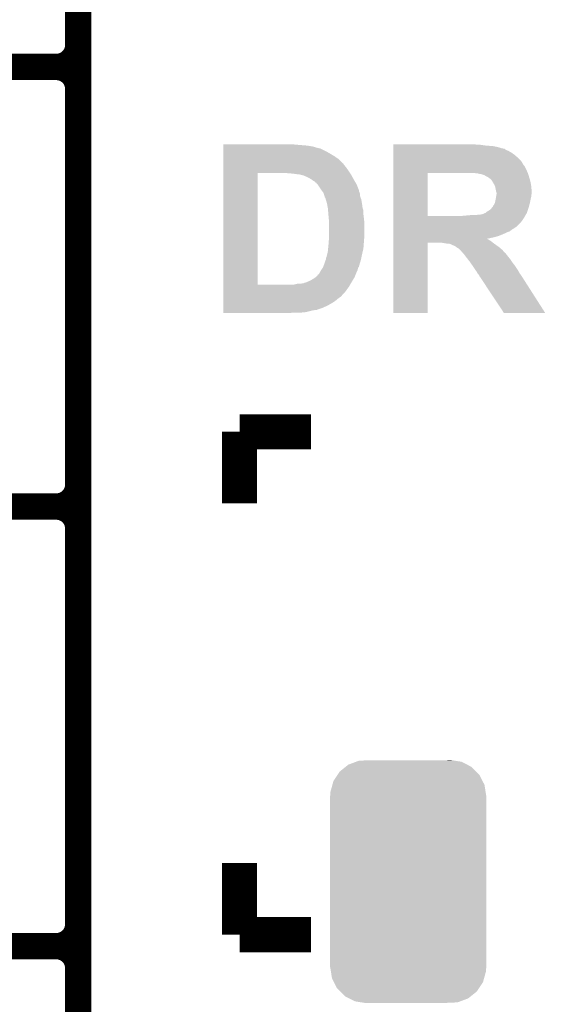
# Model space of a CAD drawing. Extents: x -4.5 to 27.4, y -3.9 to 53.4.
# Tile 13 of 43: x 3.7 to 6.7, y 11.1 to 16.8. Entities that reach past the tile are written whole.
import ezdxf

# ---------------------------------------------------------------- set-up
doc = ezdxf.new("R2010")
doc.units = 0
doc.layers.get('0').update_dxf_attribs({"linetype": 'CONTINUOUS'})
doc.layers.add('BRUSHLESS_28_CLICK_V101_GTO', color=11, linetype='CONTINUOUS')
doc.layers.add('BRUSHLESS_28_CLICK_V101_GTS', color=8, linetype='CONTINUOUS')

# ---------------------------------------------------------------- blocks, each defined once
blk = doc.blocks.new('CUSTOM_109')
for points in [[(-0.346054, 0.675314), (-0.301568, 0.692038), (0.3409, 0.675314), (0.308224, 0.692038)], [(-0.301568, 0.692038), (-0.285532, 0.698066), (0.308224, 0.692038), (0.27075, 0.698066)], [(-0.285532, 0.698066), (-0.220944, 0.70104), (0.27075, 0.698066), (0.25226, 0.70104)], [(0.220944, 0.70104), (0.244388, 0.702306), (0.25226, 0.70104), (0.244388, 0.702306)], [(-0.408632, 0.616798), (-0.396604, 0.634998), (0.411442, 0.616798), (0.39329, 0.634998)], [(-0.396604, 0.634998), (-0.362024, 0.662578), (0.39329, 0.634998), (0.365782, 0.662578)], [(-0.362024, 0.662578), (-0.346054, 0.675314), (0.365782, 0.662578), (0.3409, 0.675314)], [(-0.438318, 0.559164), (-0.432252, 0.581054), (0.44075, 0.559164), (0.42962, 0.581054)], [(-0.432252, 0.581054), (-0.408632, 0.616798), (0.42962, 0.581054), (0.411442, 0.616798)], [(-0.45085, 0.4953), (-0.449518, 0.518744), (0.45085, 0.4953), (0.447144, 0.518744)], [(-0.449518, 0.518744), (-0.438318, 0.559164), (0.447144, 0.518744), (0.44075, 0.559164)], [(-0.45212, -0.4953), (-0.45212, 0.4953), (0.45212, -0.4953), (0.45212, 0.4953)], [(-0.447142, -0.51874), (-0.45085, -0.4953), (0.449518, -0.51874), (0.45085, -0.4953)], [(-0.440752, -0.559164), (-0.447142, -0.51874), (0.438316, -0.559164), (0.449518, -0.51874)], [(-0.429622, -0.58105), (-0.440752, -0.559164), (0.432254, -0.58105), (0.438316, -0.559164)], [(-0.411444, -0.616798), (-0.429622, -0.58105), (0.40863, -0.616798), (0.432254, -0.58105)], [(-0.393292, -0.634996), (-0.411444, -0.616798), (0.396606, -0.634996), (0.40863, -0.616798)], [(-0.365784, -0.662578), (-0.393292, -0.634996), (0.362022, -0.662578), (0.396606, -0.634996)], [(-0.340906, -0.675312), (-0.365784, -0.662578), (0.346056, -0.675312), (0.362022, -0.662578)], [(-0.308228, -0.69204), (-0.340906, -0.675312), (0.301562, -0.69204), (0.346056, -0.675312)], [(-0.270764, -0.698066), (-0.308228, -0.69204), (0.285534, -0.698066), (0.301562, -0.69204)], [(-0.252274, -0.70104), (-0.270764, -0.698066), (0.220944, -0.70104), (0.285534, -0.698066)], [(-0.244392, -0.702308), (-0.252274, -0.70104), (-0.244392, -0.702308), (-0.220944, -0.70104)]]:
    blk.add_solid(points)

msp = doc.modelspace()

# ---------------------------------------------------------------- linework, layer by layer
at = {"layer": 'BRUSHLESS_28_CLICK_V101_GTO'}
for points, const_width in [([(4.0132, -0.5588), (4.0132, 18.3388)], 0.1524), ([(-1.27, 16.51), (3.8862, 16.51)], 0.1524), ([(-1.27, 16.51), (3.8862, 16.51)], 0.1524), ([(4.0132, 14.097), (4.0132, 16.383)], 0.1524), ([(4.94538, 14.4018), (5.3594, 14.4018)], 0.2032), ([(4.94538, 13.98778), (4.94538, 14.4018)], 0.2032), ([(-1.27, 13.97), (3.8862, 13.97)], 0.1524), ([(-1.27, 13.97), (3.8862, 13.97)], 0.1524), ([(4.0132, 11.557), (4.0132, 13.843)], 0.1524), ([(4.94538, 11.49604), (4.94538, 11.91006)], 0.2032), ([(4.94538, 11.49604), (5.3594, 11.49604)], 0.2032), ([(-1.27, 11.43), (3.8862, 11.43)], 0.1524), ([(-1.27, 11.43), (3.8862, 11.43)], 0.1524), ([(4.0132, 9.017), (4.0132, 11.303)], 0.1524)]:
    msp.add_lwpolyline(points, dxfattribs=dict(at, const_width=const_width))
at = {"layer": 'BRUSHLESS_28_CLICK_V101_GTO', "const_width": 0.1524}
for points in [[(3.8862, 16.51, 0.4142136), (4.0132, 16.637)], [(4.0132, 16.383, 0.4142136), (3.8862, 16.51)], [(4.0132, 16.383, 0.4142136), (3.8862, 16.51)], [(3.8862, 13.97, 0.4142136), (4.0132, 14.097)], [(4.0132, 13.843, 0.4142136), (3.8862, 13.97)], [(4.0132, 13.843, 0.4142136), (3.8862, 13.97)], [(3.8862, 11.43, 0.4142136), (4.0132, 11.557)], [(4.0132, 11.303, 0.4142136), (3.8862, 11.43)], [(4.0132, 11.303, 0.4142136), (3.8862, 11.43)]]:
    msp.add_lwpolyline(points, format="xyb", dxfattribs=at)
at = {"layer": 'BRUSHLESS_28_CLICK_V101_GTO'}
for points in [[(4.851424, 16.06042), (4.851426, 16.06296), (5.27812, 16.06042), (5.25272, 16.06296)], [(4.851424, 16.05534), (4.851424, 16.06042), (5.33908, 16.05534), (5.27812, 16.06042)], [(4.851424, 16.05026), (4.851424, 16.05534), (5.369562, 16.05026), (5.33908, 16.05534)], [(4.851424, 16.04264), (4.851424, 16.05026), (5.394962, 16.04264), (5.369562, 16.05026)], [(5.834404, 16.06042), (5.834406, 16.06296), (6.319522, 16.06042), (6.304282, 16.06296)], [(5.834404, 16.05534), (5.834404, 16.06042), (6.37286, 16.05534), (6.3373, 16.06042)], [(5.834404, 16.0528), (5.834404, 16.05534), (6.410962, 16.0528), (6.37286, 16.05534)], [(5.834404, 16.045178), (5.834404, 16.0528), (6.44652, 16.045178), (6.410962, 16.0528)], [(5.834404, 16.0401), (5.834404, 16.045178), (6.46176, 16.0401), (6.44652, 16.045178)], [(4.851422, 15.976598), (4.851424, 15.994382), (5.519422, 15.976598), (5.49402, 15.994382)], [(4.851424, 16.042638), (4.851424, 16.04264), (5.400044, 16.042638), (5.394962, 16.04264)], [(4.851424, 16.0401), (4.851424, 16.042638), (5.405124, 16.0401), (5.400044, 16.042638)], [(4.851424, 16.040098), (4.851424, 16.0401), (5.410204, 16.040098), (5.405124, 16.0401)], [(4.851424, 16.02232), (4.851424, 16.040098), (5.44576, 16.02232), (5.410204, 16.040098)], [(4.851424, 16.00962), (4.851424, 16.02232), (5.46862, 16.00962), (5.44576, 16.02232)], [(4.851424, 15.994382), (4.851424, 16.00962), (5.49402, 15.994382), (5.46862, 16.00962)], [(5.834402, 15.986762), (5.834404, 16.002), (6.5532, 15.986762), (6.53542, 16.002)], [(5.834402, 15.966438), (5.834402, 15.986762), (6.573522, 15.966438), (6.5532, 15.986762)], [(5.834404, 16.037556), (5.834404, 16.0401), (6.477004, 16.037556), (6.46176, 16.0401)], [(5.834404, 16.03502), (5.834404, 16.037556), (6.47954, 16.03502), (6.477004, 16.037556)], [(5.834404, 16.02994), (5.834404, 16.03502), (6.487156, 16.02994), (6.47954, 16.03502)], [(5.834404, 16.02486), (5.834404, 16.02994), (6.499862, 16.02486), (6.487156, 16.02994)], [(5.834404, 16.0147), (5.834404, 16.02486), (6.517642, 16.0147), (6.499862, 16.02486)], [(5.834404, 16.002), (5.834404, 16.0147), (6.53542, 16.002), (6.517642, 16.0147)], [(4.851422, 15.95374), (4.851422, 15.976598), (5.542282, 15.95374), (5.519422, 15.976598)], [(4.851422, 15.953714), (4.851422, 15.95374), (5.54482, 15.953714), (5.542282, 15.95374)], [(4.851422, 15.951194), (4.851422, 15.953714), (5.544824, 15.951194), (5.54482, 15.953714)], [(4.851422, 15.94104), (4.851422, 15.951194), (5.55244, 15.94104), (5.544824, 15.951194)], [(4.851422, 15.92834), (4.851422, 15.94104), (5.5626, 15.92834), (5.55244, 15.94104)], [(5.834402, 15.941038), (5.834402, 15.966438), (6.588762, 15.941038), (6.573522, 15.966438)], [(5.834402, 15.935956), (5.834402, 15.941038), (6.593842, 15.935956), (6.588762, 15.941038)], [(5.834402, 15.91564), (5.834402, 15.935956), (6.604, 15.91564), (6.593842, 15.935956)], [(4.851404, 15.252722), (4.85142, 15.89784), (5.04952, 15.252722), (5.049522, 15.89784)], [(4.85142, 15.91056), (4.851422, 15.92834), (5.5753, 15.91056), (5.5626, 15.92834)], [(4.85142, 15.89786), (4.85142, 15.91056), (5.583768, 15.89786), (5.5753, 15.91056)], [(4.85142, 15.89784), (4.85142, 15.89786), (5.049522, 15.89784), (5.17652, 15.89786)], [(5.227322, 15.89532), (5.212082, 15.89786), (5.58546, 15.89532), (5.583768, 15.89786)], [(5.252722, 15.89278), (5.240022, 15.89532), (5.587154, 15.89278), (5.58546, 15.89532)], [(5.278122, 15.89024), (5.26034, 15.89278), (5.588848, 15.89024), (5.587154, 15.89278)], [(5.288282, 15.890238), (5.278122, 15.89024), (5.588848, 15.890238), (5.588848, 15.89024)], [(5.2959, 15.887702), (5.288282, 15.890238), (5.590538, 15.887702), (5.588848, 15.890238)], [(5.316222, 15.882618), (5.2959, 15.887702), (5.593312, 15.882618), (5.590538, 15.887702)], [(5.334, 15.875), (5.316222, 15.882618), (5.597468, 15.875), (5.593312, 15.882618)], [(5.349238, 15.86738), (5.334, 15.875), (5.601624, 15.86738), (5.597468, 15.875)], [(5.834394, 15.648962), (5.8344, 15.89784), (6.0325, 15.648962), (6.032502, 15.89784)], [(5.8344, 15.89786), (5.834402, 15.91564), (6.61162, 15.89786), (6.604, 15.91564)], [(5.8344, 15.89784), (5.8344, 15.89786), (6.032502, 15.89784), (6.25856, 15.89786)], [(6.314442, 15.89532), (6.301742, 15.89786), (6.612468, 15.89532), (6.61162, 15.89786)], [(6.322064, 15.895318), (6.314442, 15.89532), (6.612468, 15.895318), (6.612468, 15.89532)], [(6.327144, 15.89278), (6.322064, 15.895318), (6.613314, 15.89278), (6.612468, 15.895318)], [(6.344922, 15.890238), (6.329682, 15.89278), (6.614162, 15.890238), (6.613314, 15.89278)], [(6.360162, 15.88516), (6.344922, 15.890238), (6.615854, 15.88516), (6.614162, 15.890238)], [(6.37286, 15.87754), (6.360162, 15.88516), (6.618394, 15.87754), (6.615854, 15.88516)], [(6.37794, 15.875), (6.37286, 15.87754), (6.61924, 15.875), (6.618394, 15.87754)], [(6.38302, 15.872458), (6.37794, 15.875), (6.620004, 15.872458), (6.61924, 15.875)], [(6.39318, 15.864838), (6.38302, 15.872458), (6.62229, 15.864838), (6.620004, 15.872458)], [(5.36194, 15.85976), (5.349238, 15.86738), (5.60578, 15.85976), (5.601624, 15.86738)], [(5.372102, 15.85214), (5.36194, 15.85976), (5.610226, 15.85214), (5.60578, 15.85976)], [(5.382262, 15.847054), (5.372102, 15.85214), (5.613194, 15.847054), (5.610226, 15.85214)], [(5.384814, 15.84198), (5.382262, 15.847054), (5.616154, 15.84198), (5.613194, 15.847054)], [(5.387346, 15.841972), (5.384814, 15.84198), (5.61616, 15.841972), (5.616154, 15.84198)], [(5.39792, 15.829286), (5.387346, 15.841972), (5.62356, 15.829286), (5.61616, 15.841972)], [(5.40004, 15.82674), (5.39792, 15.829286), (5.62454, 15.82674), (5.62356, 15.829286)], [(5.42036, 15.79626), (5.40004, 15.82674), (5.63626, 15.79626), (5.62454, 15.82674)], [(6.403342, 15.854678), (6.39318, 15.864838), (6.625338, 15.854678), (6.62229, 15.864838)], [(6.40639, 15.8496), (6.403342, 15.854678), (6.62686, 15.8496), (6.625338, 15.854678)], [(6.41858, 15.829282), (6.40639, 15.8496), (6.630556, 15.829282), (6.62686, 15.8496)], [(6.421628, 15.82166), (6.41858, 15.829282), (6.63194, 15.82166), (6.630556, 15.829282)], [(6.42366, 15.816578), (6.421628, 15.82166), (6.632332, 15.816578), (6.63194, 15.82166)], [(6.428742, 15.79118), (6.42366, 15.816578), (6.634286, 15.79118), (6.632332, 15.816578)], [(5.420364, 15.796256), (5.42036, 15.79626), (5.63626, 15.796256), (5.63626, 15.79626)], [(5.424428, 15.791176), (5.420364, 15.796256), (5.636262, 15.791176), (5.63626, 15.796256)], [(5.42849, 15.786098), (5.424428, 15.791176), (5.6388, 15.786098), (5.636262, 15.791176)], [(5.43052, 15.783558), (5.42849, 15.786098), (5.639648, 15.783558), (5.6388, 15.786098)], [(5.432214, 15.778476), (5.43052, 15.783558), (5.64134, 15.778476), (5.639648, 15.783558)], [(5.434754, 15.770858), (5.432214, 15.778476), (5.64134, 15.770858), (5.64134, 15.778476)], [(5.435598, 15.76832), (5.434754, 15.770858), (5.641848, 15.76832), (5.64134, 15.770858)], [(5.438142, 15.758158), (5.435598, 15.76832), (5.643882, 15.758158), (5.641848, 15.76832)], [(6.427046, 15.75054), (6.428738, 15.760698), (6.6294, 15.75054), (6.63194, 15.760698)], [(6.428738, 15.760698), (6.430432, 15.770856), (6.63194, 15.760698), (6.63194, 15.770856)], [(6.429588, 15.788642), (6.428742, 15.79118), (6.63448, 15.788642), (6.634286, 15.79118)], [(6.43128, 15.783556), (6.429588, 15.788642), (6.634478, 15.783556), (6.63448, 15.788642)], [(6.430432, 15.770856), (6.43128, 15.775938), (6.63194, 15.770856), (6.633632, 15.775938)], [(6.43128, 15.778478), (6.43128, 15.783556), (6.634478, 15.778478), (6.634478, 15.783556)], [(6.43128, 15.775938), (6.43128, 15.778478), (6.633632, 15.775938), (6.634478, 15.778478)], [(5.438142, 15.758156), (5.438142, 15.758158), (5.643884, 15.758156), (5.643882, 15.758158)], [(5.44322, 15.750536), (5.438142, 15.758156), (5.64693, 15.750536), (5.643884, 15.758156)], [(5.44322, 15.747996), (5.44322, 15.750536), (5.647946, 15.747996), (5.64693, 15.750536)], [(5.443982, 15.745458), (5.44322, 15.747996), (5.64896, 15.745458), (5.647946, 15.747996)], [(5.447792, 15.73276), (5.443982, 15.745458), (5.6515, 15.73276), (5.64896, 15.745458)], [(5.45084, 15.7226), (5.447792, 15.73276), (5.653194, 15.7226), (5.6515, 15.73276)], [(5.451764, 15.71752), (5.45084, 15.7226), (5.65404, 15.71752), (5.653194, 15.7226)], [(5.45546, 15.697198), (5.451764, 15.71752), (5.65658, 15.697198), (5.65404, 15.71752)], [(6.404608, 15.6972), (6.40842, 15.702278), (6.6167, 15.6972), (6.618084, 15.702278)], [(6.40842, 15.702278), (6.410954, 15.704814), (6.618084, 15.702278), (6.618776, 15.704814)], [(6.410954, 15.704814), (6.41096, 15.707354), (6.618776, 15.704814), (6.619468, 15.707354)], [(6.41096, 15.707354), (6.416038, 15.71244), (6.619468, 15.707354), (6.620856, 15.71244)], [(6.416038, 15.71244), (6.42112, 15.722598), (6.620856, 15.71244), (6.623626, 15.722598)], [(6.42112, 15.722598), (6.421754, 15.72514), (6.623626, 15.722598), (6.62432, 15.72514)], [(6.421754, 15.72514), (6.42366, 15.73276), (6.62432, 15.72514), (6.625844, 15.73276)], [(6.42366, 15.73276), (6.4262, 15.74546), (6.625844, 15.73276), (6.628384, 15.74546)], [(6.4262, 15.74546), (6.427046, 15.75054), (6.628384, 15.74546), (6.6294, 15.75054)], [(5.45592, 15.694662), (5.45546, 15.697198), (5.657306, 15.694662), (5.65658, 15.697198)], [(5.457306, 15.679418), (5.45592, 15.694662), (5.66166, 15.679418), (5.657306, 15.694662)], [(5.45846, 15.66672), (5.457306, 15.679418), (5.66166, 15.66672), (5.66166, 15.679418)], [(5.459096, 15.6591), (5.45846, 15.66672), (5.66166, 15.6591), (5.66166, 15.66672)], [(5.461, 15.63624), (5.459096, 15.6591), (5.66435, 15.63624), (5.66166, 15.6591)], [(5.834394, 15.64894), (5.834394, 15.648962), (6.225542, 15.64894), (6.0325, 15.648962)], [(5.834394, 15.63624), (5.834394, 15.64894), (6.588762, 15.63624), (6.596168, 15.64894)], [(6.225542, 15.64894), (6.28142, 15.65402), (6.596168, 15.64894), (6.599132, 15.65402)], [(6.311898, 15.65402), (6.324598, 15.65656), (6.599132, 15.65402), (6.600614, 15.65656)], [(6.334758, 15.65656), (6.347458, 15.6591), (6.600614, 15.65656), (6.602096, 15.6591)], [(6.347458, 15.6591), (6.355078, 15.66164), (6.602096, 15.6591), (6.603576, 15.66164)], [(6.355078, 15.66164), (6.36016, 15.66418), (6.603576, 15.66164), (6.605058, 15.66418)], [(6.36016, 15.66418), (6.36777, 15.666718), (6.605058, 15.66418), (6.60654, 15.666718)], [(6.36777, 15.666718), (6.367776, 15.66672), (6.60654, 15.666718), (6.60654, 15.66672)], [(6.367776, 15.66672), (6.372858, 15.671798), (6.60654, 15.66672), (6.608232, 15.671798)], [(6.372858, 15.671798), (6.393178, 15.6845), (6.608232, 15.671798), (6.612466, 15.6845)], [(6.393178, 15.6845), (6.400798, 15.69212), (6.612466, 15.6845), (6.615006, 15.69212)], [(6.400798, 15.69212), (6.404608, 15.6972), (6.615006, 15.69212), (6.6167, 15.6972)], [(5.463258, 15.615918), (5.461, 15.63624), (5.66674, 15.615918), (5.66435, 15.63624)], [(5.46354, 15.613378), (5.463258, 15.615918), (5.66674, 15.613378), (5.66674, 15.615918)], [(5.46354, 15.53464), (5.46354, 15.613378), (5.66674, 15.53464), (5.66674, 15.613378)], [(5.834392, 15.6083), (5.834394, 15.621), (6.56844, 15.6083), (6.5786, 15.621)], [(5.834392, 15.59052), (5.834392, 15.6083), (6.550658, 15.59052), (6.56844, 15.6083)], [(5.834392, 15.5829), (5.834392, 15.59052), (6.5405, 15.5829), (6.550658, 15.59052)], [(5.834394, 15.621), (5.834394, 15.63624), (6.5786, 15.621), (6.588762, 15.63624)], [(5.462692, 15.521938), (5.46354, 15.53464), (5.66674, 15.521938), (5.66674, 15.53464)], [(5.83439, 15.532102), (5.834392, 15.53972), (6.438902, 15.532102), (6.45922, 15.53972)], [(5.83439, 15.52702), (5.83439, 15.532102), (6.421122, 15.52702), (6.438902, 15.532102)], [(5.834392, 15.57782), (5.834392, 15.5829), (6.532882, 15.57782), (6.5405, 15.5829)], [(5.834392, 15.5702), (5.834392, 15.57782), (6.52018, 15.5702), (6.532882, 15.57782)], [(5.834392, 15.56004), (5.834392, 15.5702), (6.507482, 15.56004), (6.52018, 15.5702)], [(5.834392, 15.55496), (5.834392, 15.56004), (6.49224, 15.55496), (6.507482, 15.56004)], [(5.834392, 15.54734), (5.834392, 15.55496), (6.477, 15.54734), (6.49224, 15.55496)], [(5.834392, 15.53972), (5.834392, 15.54734), (6.45922, 15.53972), (6.477, 15.54734)], [(5.45846, 15.4686), (5.460768, 15.494), (5.662246, 15.4686), (5.6642, 15.494)], [(5.460768, 15.494), (5.461, 15.49654), (5.6642, 15.494), (5.6642, 15.49654)], [(5.461, 15.49654), (5.461846, 15.509238), (5.6642, 15.49654), (5.6642, 15.509238)], [(5.461846, 15.509238), (5.462692, 15.521938), (5.6642, 15.509238), (5.66674, 15.521938)], [(5.83438, 15.087626), (5.83439, 15.493974), (6.032474, 15.087626), (6.0325, 15.493974)], [(5.83439, 15.51686), (5.83439, 15.52702), (6.375636, 15.51686), (6.421122, 15.52702)], [(5.83439, 15.516856), (5.83439, 15.51686), (6.377946, 15.516856), (6.375636, 15.51686)], [(5.83439, 15.51178), (5.83439, 15.516856), (6.385558, 15.51178), (6.377946, 15.516856)], [(5.83439, 15.50416), (5.83439, 15.51178), (6.39826, 15.50416), (6.385558, 15.51178)], [(5.83439, 15.494), (5.83439, 15.50416), (6.41096, 15.494), (6.39826, 15.50416)], [(5.83439, 15.493974), (5.83439, 15.494), (6.0325, 15.493974), (6.116318, 15.494)], [(6.146798, 15.48892), (6.116318, 15.494), (6.418072, 15.48892), (6.41096, 15.494)], [(6.164578, 15.48638), (6.156956, 15.48892), (6.421628, 15.48638), (6.418072, 15.48892)], [(6.16966, 15.48384), (6.164578, 15.48638), (6.425184, 15.48384), (6.421628, 15.48638)], [(6.18236, 15.47876), (6.16966, 15.48384), (6.432296, 15.47876), (6.425184, 15.48384)], [(6.192518, 15.47368), (6.18236, 15.47876), (6.439408, 15.47368), (6.432296, 15.47876)], [(5.4483, 15.412718), (5.45211, 15.42796), (5.650772, 15.412718), (5.65404, 15.42796)], [(5.45211, 15.42796), (5.45592, 15.4432), (5.65404, 15.42796), (5.657556, 15.4432)], [(5.45592, 15.4432), (5.457698, 15.46098), (5.657556, 15.4432), (5.66166, 15.46098)], [(5.457698, 15.46098), (5.45846, 15.4686), (5.66166, 15.46098), (5.662246, 15.4686)], [(6.199298, 15.4686), (6.192518, 15.47368), (6.44652, 15.4686), (6.439408, 15.47368)], [(6.202684, 15.466062), (6.199298, 15.4686), (6.449482, 15.466062), (6.44652, 15.4686)], [(6.212836, 15.460982), (6.202684, 15.466062), (6.45541, 15.460982), (6.449482, 15.466062)], [(6.220456, 15.45336), (6.212836, 15.460982), (6.464302, 15.45336), (6.45541, 15.460982)], [(6.225538, 15.448276), (6.220456, 15.45336), (6.468662, 15.448276), (6.464302, 15.45336)], [(6.228074, 15.443218), (6.225538, 15.448276), (6.472998, 15.443218), (6.468662, 15.448276)], [(6.23061, 15.4432), (6.228074, 15.443218), (6.473012, 15.4432), (6.472998, 15.443218)], [(6.2357, 15.43558), (6.23061, 15.4432), (6.479544, 15.43558), (6.473012, 15.4432)], [(6.235708, 15.435572), (6.2357, 15.43558), (6.48208, 15.435572), (6.479544, 15.43558)], [(6.243318, 15.42796), (6.235708, 15.435572), (6.48716, 15.42796), (6.48208, 15.435572)], [(6.252846, 15.41526), (6.243318, 15.42796), (6.49732, 15.41526), (6.48716, 15.42796)], [(5.430834, 15.359376), (5.4356, 15.37208), (5.63626, 15.359376), (5.640168, 15.37208)], [(5.4356, 15.37208), (5.442372, 15.392402), (5.640168, 15.37208), (5.64642, 15.392402)], [(5.442372, 15.392402), (5.443218, 15.394938), (5.64642, 15.392402), (5.646962, 15.394938)], [(5.443218, 15.394938), (5.44322, 15.397458), (5.646962, 15.394938), (5.647502, 15.397458)], [(5.44322, 15.397458), (5.445738, 15.39748), (5.647502, 15.397458), (5.647508, 15.39748)], [(5.445738, 15.39748), (5.44576, 15.407636), (5.647508, 15.39748), (5.649684, 15.407636)], [(5.44576, 15.407636), (5.4483, 15.412718), (5.649684, 15.407636), (5.650772, 15.412718)], [(6.25856, 15.40764), (6.252846, 15.41526), (6.50367, 15.40764), (6.49732, 15.41526)], [(6.264488, 15.40002), (6.25856, 15.40764), (6.51002, 15.40002), (6.50367, 15.40764)], [(6.27634, 15.38478), (6.264488, 15.40002), (6.52018, 15.38478), (6.51002, 15.40002)], [(6.281674, 15.37716), (6.27634, 15.38478), (6.52526, 15.37716), (6.52018, 15.38478)], [(6.290564, 15.36446), (6.281674, 15.37716), (6.53542, 15.36446), (6.52526, 15.37716)], [(6.29412, 15.35938), (6.290564, 15.36446), (6.538808, 15.35938), (6.53542, 15.36446)], [(5.392418, 15.300958), (5.394958, 15.3035), (5.61289, 15.300958), (5.613908, 15.3035)], [(5.394958, 15.3035), (5.397498, 15.308574), (5.613908, 15.3035), (5.615938, 15.308574)], [(5.397498, 15.308574), (5.405116, 15.31366), (5.615938, 15.308574), (5.617972, 15.31366)], [(5.405116, 15.31366), (5.408928, 15.32128), (5.617972, 15.31366), (5.62102, 15.32128)], [(5.408928, 15.32128), (5.4102, 15.32382), (5.62102, 15.32128), (5.62229, 15.32382)], [(5.4102, 15.32382), (5.41477, 15.33144), (5.62229, 15.32382), (5.6261, 15.33144)], [(5.41477, 15.33144), (5.41782, 15.336522), (5.6261, 15.33144), (5.627792, 15.336522)], [(5.41782, 15.336522), (5.419512, 15.339062), (5.627792, 15.336522), (5.62864, 15.339062)], [(5.419512, 15.339062), (5.42628, 15.349214), (5.62864, 15.339062), (5.631178, 15.349214)], [(5.42628, 15.349214), (5.427978, 15.351758), (5.631178, 15.349214), (5.633718, 15.351758)], [(5.427978, 15.351758), (5.428928, 15.354294), (5.633718, 15.351758), (5.636254, 15.354294)], [(5.428928, 15.354294), (5.430834, 15.359376), (5.636254, 15.354294), (5.63626, 15.359376)], [(6.30936, 15.33652), (6.29412, 15.35938), (6.554048, 15.33652), (6.538808, 15.35938)], [(6.311264, 15.333982), (6.30936, 15.33652), (6.555738, 15.333982), (6.554048, 15.33652)], [(6.316978, 15.326356), (6.311264, 15.333982), (6.560096, 15.326356), (6.555738, 15.333982)], [(6.322058, 15.316204), (6.316978, 15.326356), (6.565898, 15.316204), (6.560096, 15.326356)], [(6.322064, 15.316198), (6.322058, 15.316204), (6.5659, 15.316198), (6.565898, 15.316204)], [(6.327138, 15.311122), (6.322064, 15.316198), (6.569528, 15.311122), (6.5659, 15.316198)], [(6.332216, 15.303506), (6.327138, 15.311122), (6.574968, 15.303506), (6.569528, 15.311122)], [(6.33222, 15.300962), (6.332216, 15.303506), (6.576786, 15.300962), (6.574968, 15.303506)], [(4.851404, 15.2527), (4.851404, 15.252722), (5.260338, 15.2527), (5.04952, 15.252722)], [(4.851404, 15.239998), (4.851404, 15.2527), (5.57784, 15.239998), (5.585248, 15.2527)], [(5.260338, 15.2527), (5.280658, 15.25778), (5.585248, 15.2527), (5.588212, 15.25778)], [(5.298438, 15.25778), (5.313678, 15.26032), (5.588212, 15.25778), (5.589692, 15.26032)], [(5.316216, 15.26032), (5.321298, 15.26286), (5.589692, 15.26032), (5.591174, 15.26286)], [(5.321298, 15.26286), (5.331458, 15.265398), (5.591174, 15.26286), (5.592654, 15.265398)], [(5.331458, 15.265398), (5.34162, 15.27048), (5.592654, 15.265398), (5.59562, 15.27048)], [(5.34162, 15.27048), (5.354322, 15.27556), (5.59562, 15.27048), (5.598668, 15.27556)], [(5.354322, 15.27556), (5.379718, 15.290798), (5.598668, 15.27556), (5.60781, 15.290798)], [(5.379718, 15.290798), (5.386068, 15.295878), (5.60781, 15.290798), (5.61086, 15.295878)], [(5.386068, 15.295878), (5.392418, 15.300958), (5.61086, 15.295878), (5.61289, 15.300958)], [(6.334758, 15.298422), (6.33222, 15.300962), (6.5786, 15.298422), (6.576786, 15.300962)], [(6.33476, 15.29842), (6.334758, 15.298422), (6.5786, 15.29842), (6.5786, 15.298422)], [(6.348226, 15.2781), (6.33476, 15.29842), (6.5913, 15.2781), (6.5786, 15.29842)], [(6.47446, 15.087608), (6.348226, 15.2781), (6.713168, 15.087608), (6.5913, 15.2781)], [(4.851402, 15.212058), (4.851404, 15.239998), (5.557518, 15.212058), (5.57784, 15.239998)], [(4.851402, 15.18412), (4.851402, 15.212058), (5.53212, 15.18412), (5.557518, 15.212058)], [(4.8514, 15.15618), (4.851402, 15.16888), (5.496558, 15.15618), (5.5118, 15.16888)], [(4.8514, 15.143482), (4.8514, 15.15618), (5.47624, 15.143482), (5.496558, 15.15618)], [(4.8514, 15.13078), (4.8514, 15.143482), (5.45338, 15.13078), (5.47624, 15.143482)], [(4.851402, 15.18158), (4.851402, 15.18412), (5.52958, 15.18158), (5.53212, 15.18412)], [(4.851402, 15.1765), (4.851402, 15.18158), (5.52196, 15.1765), (5.52958, 15.18158)], [(4.851402, 15.16888), (4.851402, 15.1765), (5.5118, 15.16888), (5.52196, 15.1765)], [(4.8514, 15.11808), (4.8514, 15.13078), (5.425438, 15.11808), (5.45338, 15.13078)], [(4.8514, 15.10792), (4.8514, 15.11808), (5.394956, 15.10792), (5.425438, 15.11808)], [(4.8514, 15.107894), (4.8514, 15.10792), (5.39242, 15.107894), (5.394956, 15.10792)], [(4.8514, 15.10538), (4.8514, 15.107894), (5.392394, 15.10538), (5.39242, 15.107894)], [(4.8514, 15.10284), (4.8514, 15.10538), (5.36702, 15.10284), (5.382258, 15.10538)], [(4.8514, 15.09776), (4.8514, 15.10284), (5.3467, 15.09776), (5.36702, 15.10284)], [(4.8514, 15.09268), (4.8514, 15.09776), (5.323838, 15.09268), (5.3467, 15.09776)], [(4.8514, 15.09014), (4.8514, 15.09268), (5.293362, 15.09014), (5.323838, 15.09268)], [(4.8514, 15.087626), (4.8514, 15.09014), (5.22009, 15.087626), (5.2578, 15.09014)], [(5.219702, 15.0876), (4.8514, 15.087626), (5.219702, 15.0876), (5.22009, 15.087626)], [(6.032474, 15.0876), (5.83438, 15.087626), (6.032474, 15.0876), (6.032474, 15.087626)], [(6.713172, 15.0876), (6.47446, 15.087608), (6.713172, 15.0876), (6.713168, 15.087608)]]:
    msp.add_solid(points, dxfattribs=at)

# ---------------------------------------------------------------- block references
at = {"layer": 'BRUSHLESS_28_CLICK_V101_GTS'}
msp.add_blockref('CUSTOM_109', (5.92074, 11.80338), dxfattribs=at)

doc.saveas('drawing.dxf')
